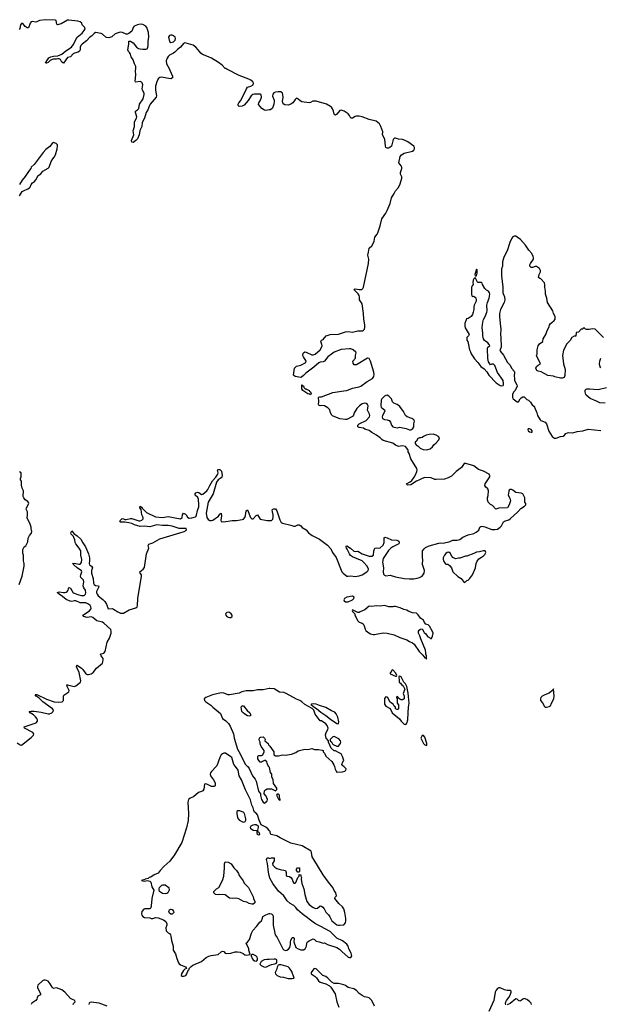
# Model space of a CAD drawing. Header units: inches. Extents: x 2528705 to 2676837, y 911742 to 1023252.
# Tile 91 of 143: x 2586424 to 2594742, y 976595 to 990701. Entities that reach past the tile are written whole.
import ezdxf

# ---------------------------------------------------------------- set-up
doc = ezdxf.new("R2010")
doc.units = ezdxf.units.IN
doc.header["$MEASUREMENT"] = 0
for name, color, linetype in [('C5987', 7, 'Continuous'), ('C5988', 7, 'Continuous'), ('C5989', 7, 'Continuous'), ('C5997', 7, 'Continuous'), ('C5998', 7, 'Continuous')]:
    doc.layers.add(name, color=color, linetype=linetype)

msp = doc.modelspace()

# ---------------------------------------------------------------- linework, layer by layer
at = {"layer": 'C5987', "color": 5, "elevation": 20}
for points in [[(2589237, 980000), (2589171, 979930), (2589158, 979910), (2589153, 979890), (2589160, 979870), (2589202, 979810), (2589223, 979770), (2589225, 979735), (2589218, 979722), (2589205, 979715), (2589170, 979717), (2589107, 979750), (2589090, 979755), (2589070, 979751), (2589062, 979678), (2589047, 979653), (2589030, 979642), (2588987, 979630), (2588912, 979568), (2588867, 979550), (2588842, 979530), (2588834, 979490), (2588842, 979330), (2588838, 979230), (2588816, 979124), (2588746, 978914), (2588643, 978737), (2588576, 978644), (2588491, 978570), (2588436, 978510), (2588410, 978473), (2588350, 978450), (2588301, 978419), (2588277, 978410), (2588263, 978397), (2588221, 978390), (2588216, 978384), (2588171, 978370), (2588190, 978362), (2588210, 978360), (2588250, 978371), (2588290, 978361), (2588303, 978343), (2588319, 978279), (2588346, 978230), (2588316, 978110), (2588313, 978047), (2588302, 977978), (2588290, 977962), (2588215, 977965), (2588201, 977959), (2588174, 977926), (2588171, 977890), (2588175, 977870), (2588190, 977851), (2588210, 977841), (2588290, 977836), (2588310, 977823), (2588330, 977824), (2588370, 977838), (2588410, 977834), (2588486, 977806), (2588520, 977780), (2588531, 977750), (2588531, 977730), (2588519, 977690), (2588524, 977650), (2588550, 977621), (2588572, 977610), (2588585, 977590), (2588591, 977571), (2588597, 977510), (2588622, 977430), (2588625, 977370), (2588656, 977316), (2588676, 977250), (2588701, 977190), (2588710, 977175), (2588730, 977160), (2588802, 977130), (2588814, 977110), (2588790, 977098), (2588770, 977079), (2588742, 977030), (2588739, 977010), (2588750, 977000), (2588770, 976997), (2588790, 977002), (2588804, 977010), (2588817, 977030), (2588836, 977084), (2588850, 977094), (2588854, 977106), (2588881, 977139), (2588903, 977157), (2589030, 977209), (2589096, 977264), (2589134, 977286), (2589165, 977295), (2589270, 977309), (2589310, 977347), (2589330, 977357), (2589350, 977350), (2589369, 977330), (2589390, 977321), (2589450, 977327), (2589510, 977345), (2589547, 977347), (2589581, 977341), (2589625, 977325), (2589650, 977305), (2589670, 977298), (2589726, 977310), (2589709, 977369), (2589709, 977390), (2589668, 977470), (2589690, 977485), (2589717, 977523), (2589747, 977613), (2589766, 977654), (2589819, 977710), (2589864, 977770), (2589887, 977793), (2589905, 977830), (2589909, 977851), (2589950, 977876), (2589997, 977897), (2590000, 977897)], [(2590000, 979085), (2589978, 979110), (2589950, 979132), (2589886, 979166), (2589855, 979235), (2589829, 979310), (2589810, 979333), (2589789, 979349), (2589777, 979370), (2589767, 979410), (2589750, 979450), (2589730, 979524), (2589661, 979670), (2589602, 979810), (2589570, 979870), (2589552, 979952), (2589516, 980000)], [(2589692, 980000), (2589713, 979973), (2589761, 979870), (2589799, 979819), (2589811, 979791), (2589846, 979650), (2589874, 979610), (2589874, 979586), (2589887, 979530), (2589910, 979491), (2589930, 979478), (2589969, 979510), (2589975, 979530), (2589956, 979576), (2589926, 979610), (2589930, 979654), (2589946, 979670), (2589970, 979682), (2590000, 979682)], [(2590000, 979993), (2589995, 980000)], [(2590000, 978442), (2589990, 978490), (2589974, 978614), (2589958, 978670), (2589970, 978692), (2589990, 978692), (2590000, 978688)], [(2590000, 977239), (2589963, 977237), (2589928, 977232), (2589882, 977210), (2589865, 977170), (2589883, 977150), (2589923, 977130), (2589950, 977129), (2590000, 977151)], [(2587188, 976590), (2587195, 976605), (2587219, 976630), (2587215, 976650), (2587170, 976667), (2587150, 976680), (2587069, 976770), (2587030, 976802), (2586950, 976830), (2586910, 976822), (2586890, 976840), (2586861, 976890), (2586830, 976926), (2586810, 976938), (2586790, 976943), (2586770, 976942), (2586750, 976933), (2586686, 976870), (2586678, 976850), (2586681, 976830), (2586723, 976750), (2586720, 976730), (2586685, 976710), (2586674, 976690), (2586669, 976670), (2586655, 976650), (2586599, 976610), (2586588, 976592)], [(2587677, 976570), (2587564, 976610), (2587450, 976625), (2587430, 976622), (2587418, 976610), (2587413, 976590)]]:
    msp.add_lwpolyline(points, dxfattribs=at)
for points in [[(2589630, 979201), (2589610, 979209), (2589579, 979230), (2589550, 979268), (2589538, 979330), (2589538, 979350), (2589547, 979373), (2589570, 979374), (2589571, 979371), (2589631, 979350), (2589641, 979330), (2589659, 979250), (2589661, 979230), (2589650, 979208)], [(2589850, 979018), (2589829, 979029), (2589824, 979050), (2589828, 979070), (2589822, 979082), (2589770, 979085), (2589734, 979110), (2589729, 979131), (2589742, 979150), (2589770, 979166), (2589790, 979171), (2589811, 979171), (2589842, 979150), (2589843, 979130), (2589831, 979090), (2589832, 979072), (2589850, 979062), (2589855, 979050), (2589858, 979030)], [(2589770, 978029), (2589750, 978029), (2589710, 978039), (2589677, 978057), (2589629, 978069), (2589565, 978105), (2589546, 978110), (2589510, 978114), (2589471, 978109), (2589430, 978114), (2589370, 978162), (2589290, 978169), (2589270, 978165), (2589230, 978169), (2589206, 978190), (2589206, 978210), (2589246, 978250), (2589278, 978270), (2589329, 978371), (2589349, 978431), (2589358, 978550), (2589358, 978610), (2589370, 978634), (2589410, 978632), (2589452, 978610), (2589492, 978550), (2589530, 978512), (2589558, 978470), (2589570, 978442), (2589625, 978365), (2589642, 978330), (2589702, 978270), (2589770, 978134), (2589772, 978110), (2589792, 978070), (2589794, 978050)], [(2588510, 978179), (2588470, 978181), (2588429, 978210), (2588422, 978230), (2588422, 978250), (2588428, 978268), (2588460, 978300), (2588475, 978305), (2588510, 978305), (2588562, 978270), (2588565, 978230), (2588558, 978210), (2588546, 978194), (2588530, 978184)], [(2588590, 977888), (2588570, 977902), (2588562, 977930), (2588570, 977950), (2588590, 977956), (2588610, 977953), (2588630, 977931), (2588631, 977909), (2588610, 977888)], [(2589770, 977309), (2589750, 977308), (2589741, 977299), (2589741, 977290), (2589753, 977250), (2589771, 977230), (2589790, 977219), (2589810, 977215), (2589822, 977218), (2589829, 977231), (2589833, 977250), (2589825, 977270), (2589809, 977290)]]:
    msp.add_lwpolyline(points, close=True, dxfattribs=at)
at = {"layer": 'C5988', "color": 5}
for points, elevation in [([(2588564, 990000), (2588577, 989977), (2588613, 989890), (2588613, 989867), (2588590, 989853), (2588450, 989879), (2588430, 989872), (2588410, 989856), (2588387, 989813), (2588369, 989750), (2588370, 989690), (2588384, 989610), (2588379, 989590), (2588294, 989490), (2588282, 989470), (2588262, 989410), (2588237, 989370), (2588211, 989290), (2588181, 989230), (2588174, 989170), (2588144, 989116), (2588138, 989050), (2588110, 988996), (2588090, 988970), (2588050, 988942), (2588030, 988947), (2588028, 988970), (2588059, 989050), (2588052, 989110), (2588071, 989169), (2588069, 989231), (2588074, 989250), (2588097, 989290), (2588102, 989310), (2588081, 989370), (2588085, 989390), (2588112, 989408), (2588131, 989429), (2588143, 989490), (2588192, 989568), (2588209, 989630), (2588206, 989650), (2588183, 989690), (2588179, 989710), (2588188, 989770), (2588178, 989798), (2588170, 989808), (2588150, 989815), (2588090, 989805), (2588082, 989810), (2588079, 989819), (2588090, 989910), (2588082, 989970), (2588086, 990000)], 20), ([(2590000, 989408), (2589950, 989402), (2589930, 989405), (2589893, 989430), (2589847, 989487), (2589849, 989510), (2589873, 989547), (2589888, 989590), (2589886, 989626), (2589870, 989635), (2589790, 989636), (2589762, 989630), (2589742, 989610), (2589697, 989543), (2589640, 989479), (2589610, 989464), (2589570, 989459), (2589555, 989470), (2589554, 989490), (2589564, 989510), (2589594, 989546), (2589672, 989710), (2589690, 989733), (2589735, 989750), (2589769, 989770), (2589775, 989790), (2589763, 989810), (2589735, 989835), (2589706, 989850), (2589570, 989900), (2589390, 989991), (2589376, 990000)], 20), ([(2586420, 988180), (2586462, 988238), (2586478, 988250), (2586543, 988277), (2586566, 988294), (2586576, 988304), (2586590, 988338), (2586610, 988365), (2586637, 988383), (2586655, 988405), (2586690, 988471), (2586725, 988495), (2586758, 988530), (2586830, 988572), (2586848, 988590), (2586875, 988670), (2586899, 988710), (2586919, 988730), (2586937, 988763), (2586962, 988850), (2586968, 988890), (2586966, 988910), (2586946, 988930), (2586910, 988942), (2586890, 988929), (2586855, 988885), (2586800, 988840), (2586760, 988800), (2586630, 988629), (2586591, 988590), (2586586, 988570), (2586552, 988528), (2586505, 988455), (2586458, 988402), (2586421, 988339)], 40), ([(2586390, 980343), (2586430, 980313), (2586450, 980310), (2586590, 980420), (2586620, 980450), (2586627, 980470), (2586611, 980490), (2586493, 980550), (2586487, 980570), (2586659, 980630), (2586679, 980650), (2586678, 980670), (2586670, 980690), (2586653, 980713), (2586622, 980742), (2586572, 980770), (2586561, 980790), (2586590, 980796), (2586630, 980796), (2586730, 980781), (2586830, 980756), (2586850, 980755), (2586883, 980770), (2586902, 980790), (2586908, 980810), (2586896, 980830), (2586754, 980930), (2586701, 980981), (2586660, 981010), (2586648, 981030), (2586650, 981033), (2586670, 981036), (2586806, 980966), (2586920, 980930), (2586977, 980923), (2587031, 980929), (2587051, 980950), (2587050, 981010), (2587057, 981023), (2587130, 981070), (2587133, 981090), (2587103, 981150), (2587101, 981170), (2587110, 981172), (2587142, 981162), (2587210, 981150), (2587230, 981158), (2587294, 981210), (2587300, 981230), (2587278, 981350), (2587238, 981430), (2587245, 981450), (2587250, 981453), (2587310, 981410), (2587330, 981390), (2587370, 981331), (2587390, 981321), (2587410, 981320), (2587446, 981330), (2587478, 981350), (2587526, 981410), (2587610, 981484), (2587617, 981503), (2587622, 981530), (2587619, 981550), (2587590, 981590), (2587584, 981610), (2587590, 981616), (2587630, 981625), (2587648, 981652), (2587678, 981782), (2587710, 981840), (2587733, 981910), (2587737, 981937), (2587730, 981966), (2587630, 982057), (2587609, 982070), (2587530, 982089), (2587470, 982138), (2587450, 982146), (2587390, 982139), (2587340, 982150), (2587330, 982170), (2587422, 982230), (2587445, 982255), (2587449, 982270), (2587445, 982290), (2587434, 982310), (2587410, 982330), (2587370, 982345), (2587290, 982345), (2587230, 982374), (2587210, 982378), (2587170, 982368), (2587149, 982369), (2587090, 982395), (2587039, 982439), (2586989, 982470), (2586966, 982490), (2586967, 982493), (2586978, 982502), (2586990, 982505), (2587050, 982496), (2587070, 982495), (2587090, 982501), (2587104, 982510), (2587119, 982530), (2587130, 982568), (2587150, 982555), (2587190, 982492), (2587270, 982461), (2587310, 982450), (2587341, 982450), (2587350, 982453), (2587368, 982470), (2587374, 982490), (2587369, 982530), (2587344, 982564), (2587335, 982590), (2587344, 982650), (2587336, 982670), (2587302, 982710), (2587297, 982730), (2587299, 982750), (2587315, 982790), (2587310, 982806), (2587247, 982847), (2587202, 982890), (2587198, 982898), (2587181, 982910), (2587210, 982915), (2587270, 982903), (2587290, 982903), (2587310, 982927), (2587316, 982970), (2587301, 983030), (2587300, 983090), (2587277, 983130), (2587227, 983190), (2587218, 983210), (2587214, 983250), (2587202, 983282), (2587195, 983295), (2587161, 983330), (2587157, 983350), (2587170, 983377), (2587202, 983342), (2587250, 983306), (2587300, 983260), (2587327, 983207), (2587366, 983150), (2587411, 983051), (2587423, 982990), (2587425, 982950), (2587421, 982910), (2587426, 982890), (2587453, 982870), (2587465, 982850), (2587453, 982810), (2587451, 982770), (2587477, 982697), (2587484, 982630), (2587491, 982610), (2587510, 982594), (2587551, 982591), (2587556, 982576), (2587526, 982510), (2587525, 982490), (2587532, 982470), (2587550, 982446), (2587615, 982395), (2587644, 982364), (2587666, 982330), (2587690, 982263), (2587750, 982266), (2587770, 982258), (2587830, 982218), (2587870, 982201), (2587890, 982197), (2587910, 982201), (2587993, 982247), (2588086, 982274), (2588106, 982290), (2588111, 982310), (2588117, 982410), (2588171, 982730), (2588167, 982750), (2588152, 982770), (2588146, 982790), (2588167, 982810), (2588193, 982827), (2588210, 982853), (2588239, 983050), (2588276, 983130), (2588266, 983170), (2588273, 983187), (2588333, 983207), (2588430, 983265), (2588719, 983350), (2588779, 983370), (2588816, 983390), (2588811, 983410), (2588794, 983414), (2588710, 983414), (2588610, 983445), (2588550, 983455), (2588470, 983453), (2588390, 983464), (2588290, 983438), (2588210, 983445), (2588150, 983441), (2588070, 983463), (2588030, 983483), (2587990, 983494), (2587930, 983503), (2587865, 983505), (2587858, 983510), (2587864, 983516), (2587867, 983530), (2587890, 983553), (2587910, 983552), (2587930, 983542), (2587950, 983540), (2588010, 983555), (2588030, 983555), (2588130, 983523), (2588150, 983521), (2588176, 983530), (2588192, 983550), (2588191, 983570), (2588174, 983610), (2588163, 983683), (2588145, 983710), (2588150, 983733), (2588170, 983719), (2588181, 983701), (2588241, 983641), (2588370, 983581), (2588470, 983570), (2588550, 983583), (2588730, 983552), (2588750, 983570), (2588755, 983610), (2588770, 983632), (2588798, 983618), (2588810, 983606), (2588830, 983575), (2588850, 983562), (2588890, 983564), (2588941, 983579), (2588952, 983588), (2588958, 983602), (2588970, 983670), (2588990, 983722), (2588993, 983750), (2588988, 983830), (2588976, 983856), (2588940, 983890), (2588940, 983910), (2588950, 983922), (2588970, 983933), (2588990, 983928), (2589030, 983901), (2589050, 983902), (2589105, 983950), (2589120, 983970), (2589147, 984030), (2589185, 984095), (2589234, 984146), (2589264, 984190), (2589269, 984210), (2589260, 984250), (2589270, 984258), (2589290, 984255), (2589314, 984234), (2589325, 984170), (2589319, 984150), (2589310, 984138), (2589270, 984109), (2589245, 984075), (2589194, 983910), (2589124, 983790), (2589094, 983630), (2589104, 983570), (2589122, 983542), (2589150, 983528), (2589170, 983526), (2589190, 983532), (2589272, 983588), (2589290, 983615), (2589310, 983630), (2589315, 983595), (2589305, 983530), (2589312, 983510), (2589348, 983508), (2589470, 983528), (2589530, 983527), (2589610, 983539), (2589630, 983547), (2589648, 983570), (2589660, 983600), (2589670, 983665), (2589690, 983677), (2589729, 983570), (2589750, 983549), (2589770, 983551), (2589810, 983597), (2589830, 983608), (2589870, 983545), (2589970, 983528), (2590000, 983527)], 20), ([(2586419, 982610), (2586461, 982730), (2586489, 982870), (2586489, 982910), (2586479, 982950), (2586479, 983030), (2586468, 983052), (2586469, 983111), (2586488, 983150), (2586510, 983162), (2586528, 983190), (2586540, 983220), (2586546, 983274), (2586566, 983314), (2586593, 983347), (2586599, 983370), (2586589, 983410), (2586589, 983430), (2586569, 983490), (2586528, 983570), (2586535, 983590), (2586535, 983650), (2586519, 983690), (2586521, 983710), (2586553, 983770), (2586550, 983786), (2586539, 983799), (2586502, 983822), (2586482, 983850), (2586475, 983870), (2586478, 983950), (2586458, 983990), (2586448, 984032), (2586448, 984090), (2586438, 984110), (2586438, 984130), (2586446, 984150), (2586446, 984210), (2586423, 984223)], 40), ([(2590000, 981118), (2589910, 981101), (2589830, 981102), (2589770, 981085), (2589670, 981087), (2589608, 981072), (2589570, 981053), (2589430, 981027), (2589410, 981030), (2589351, 981051), (2589310, 981056), (2589188, 981028), (2589092, 980990), (2589069, 980970), (2589074, 980950), (2589092, 980930), (2589161, 980881), (2589190, 980850), (2589300, 980760), (2589328, 980690), (2589378, 980658), (2589416, 980616), (2589440, 980580), (2589488, 980470), (2589497, 980410), (2589543, 980250), (2589584, 980184), (2589655, 980035), (2589690, 980003), (2589692, 980000)], 20), ([(2589995, 980000), (2589980, 980020), (2589968, 980048), (2589966, 980070), (2589950, 980086), (2589930, 980086), (2589904, 980076), (2589890, 980066), (2589870, 980066), (2589850, 980086), (2589835, 980110), (2589836, 980144), (2589843, 980157), (2589850, 980162), (2589890, 980162), (2589906, 980170), (2589929, 980210), (2589928, 980230), (2589882, 980290), (2589868, 980328), (2589868, 980350), (2589858, 980370), (2589855, 980390), (2589858, 980410), (2589863, 980417), (2589876, 980424), (2589910, 980425), (2589932, 980410), (2589942, 980390), (2589934, 980370), (2589982, 980330), (2589991, 980311), (2590000, 980302)], 20), ([(2589516, 980000), (2589494, 980030), (2589462, 980130), (2589450, 980142), (2589371, 980191), (2589351, 980191), (2589330, 980186), (2589310, 980170), (2589290, 980130), (2589248, 980012), (2589237, 980000)], 20)]:
    msp.add_lwpolyline(points, dxfattribs=dict(at, elevation=elevation))
at = {"layer": 'C5988', "color": 5, "elevation": 20}
for points in [[(2589410, 982214), (2589390, 982209), (2589375, 982190), (2589377, 982170), (2589390, 982153), (2589410, 982140), (2589430, 982136), (2589450, 982138), (2589466, 982150), (2589467, 982170), (2589456, 982190), (2589430, 982207)], [(2589710, 980722), (2589690, 980729), (2589649, 980750), (2589624, 980770), (2589609, 980790), (2589602, 980822), (2589599, 980850), (2589609, 980871), (2589631, 980870), (2589685, 980805), (2589722, 980770), (2589731, 980750), (2589730, 980726)]]:
    msp.add_lwpolyline(points, close=True, dxfattribs=at)
at = {"layer": 'C5989', "color": 5, "elevation": 20}
for points in [[(2588086, 990000), (2588089, 990030), (2588069, 990070), (2588050, 990128), (2588022, 990170), (2588010, 990206), (2587998, 990230), (2587984, 990244), (2587975, 990270), (2587989, 990350), (2587988, 990390), (2587990, 990394), (2588010, 990394), (2588050, 990371), (2588098, 990310), (2588128, 990288), (2588150, 990282), (2588190, 990279), (2588230, 990279), (2588250, 990286), (2588262, 990310), (2588266, 990330), (2588264, 990390), (2588276, 990456), (2588270, 990519), (2588246, 990590), (2588230, 990610), (2588190, 990633), (2588150, 990638), (2588111, 990630), (2588063, 990610), (2588049, 990590), (2588041, 990559), (2588030, 990537), (2587990, 990504), (2587970, 990493), (2587950, 990494), (2587899, 990519), (2587870, 990523), (2587850, 990519), (2587790, 990501), (2587744, 990456), (2587699, 990441), (2587670, 990444), (2587659, 990450), (2587610, 990494), (2587590, 990505), (2587510, 990518), (2587490, 990506), (2587453, 990467), (2587427, 990450), (2587381, 990399), (2587318, 990350), (2587299, 990330), (2587292, 990310), (2587289, 990270), (2587281, 990250), (2587262, 990238), (2587210, 990224), (2587190, 990213), (2587150, 990168), (2587110, 990159), (2587050, 990081), (2587030, 990094), (2587010, 990130), (2586990, 990139), (2586970, 990141), (2586950, 990135), (2586910, 990136), (2586888, 990132), (2586862, 990118), (2586830, 990089), (2586810, 990080), (2586801, 990081), (2586795, 990090), (2586803, 990097), (2586830, 990142), (2586844, 990156), (2586872, 990170), (2586910, 990179), (2586970, 990184), (2587030, 990208), (2587086, 990254), (2587168, 990310), (2587190, 990340), (2587248, 990452), (2587317, 990510), (2587350, 990549), (2587361, 990570), (2587359, 990590), (2587318, 990630), (2587313, 990653), (2587289, 990670), (2587258, 990678), (2587130, 990695), (2587110, 990693), (2587018, 990642), (2586968, 990628), (2586955, 990635), (2586948, 990688), (2586936, 990696), (2586799, 990701), (2586710, 990692), (2586670, 990669), (2586650, 990667), (2586610, 990675), (2586590, 990671), (2586576, 990650), (2586550, 990586), (2586530, 990585), (2586504, 990604), (2586470, 990649), (2586450, 990649), (2586436, 990630), (2586425, 990575), (2586418, 990562)], [(2589376, 990000), (2589370, 990004), (2589325, 990050), (2589274, 990090), (2589170, 990152), (2589130, 990171), (2589041, 990201), (2589020, 990220), (2588983, 990270), (2588950, 990306), (2588910, 990336), (2588810, 990367), (2588790, 990369), (2588770, 990359), (2588729, 990310), (2588685, 990275), (2588646, 990234), (2588630, 990222), (2588570, 990194), (2588550, 990174), (2588535, 990150), (2588522, 990110), (2588528, 990068), (2588564, 990000)]]:
    msp.add_lwpolyline(points, dxfattribs=at)
msp.add_lwpolyline([(2588590, 990480), (2588570, 990475), (2588558, 990450), (2588570, 990390), (2588590, 990377), (2588630, 990385), (2588653, 990410), (2588658, 990430), (2588651, 990450), (2588630, 990470), (2588610, 990478)], close=True, dxfattribs=at)
at = {"layer": 'C5997', "color": 5, "elevation": 20}
for points in [[(2590000, 979682), (2590030, 979682), (2590090, 979654), (2590107, 979673), (2590108, 979690), (2590060, 979760), (2590055, 979815), (2590038, 979850), (2590035, 979890), (2590018, 979918), (2590002, 979990), (2590000, 979993)], [(2590932, 980000), (2590942, 979962), (2590956, 979936), (2590970, 979922), (2591050, 979928), (2591083, 979937), (2591097, 979950), (2591100, 979970), (2591067, 980000)], [(2590000, 978688), (2590010, 978685), (2590033, 978693), (2590070, 978694), (2590071, 978651), (2590047, 978613), (2590051, 978590), (2590081, 978561), (2590110, 978541), (2590154, 978526), (2590230, 978512), (2590244, 978484), (2590242, 978442), (2590254, 978430), (2590290, 978425), (2590311, 978410), (2590326, 978386), (2590335, 978355), (2590350, 978332), (2590370, 978332), (2590378, 978342), (2590409, 978410), (2590428, 978430), (2590430, 978454), (2590452, 978450), (2590453, 978433), (2590462, 978410), (2590458, 978390), (2590466, 978326), (2590497, 978250), (2590507, 978170), (2590539, 978070), (2590570, 978027), (2590630, 977981), (2590666, 977966), (2590690, 977971), (2590730, 978005), (2590750, 978001), (2590768, 977988), (2590785, 977965), (2590810, 977916), (2590850, 977876), (2590868, 977848), (2590896, 977790), (2590970, 977735), (2590990, 977727), (2591011, 977731), (2591068, 977732), (2591090, 977762), (2591095, 977790), (2591095, 977825), (2591084, 977910), (2591070, 977962), (2591049, 977990), (2590998, 978038), (2590939, 978110), (2590942, 978130), (2590962, 978150), (2590952, 978190), (2590928, 978228), (2590909, 978270), (2590850, 978343), (2590774, 978450), (2590636, 978670), (2590616, 978710), (2590607, 978770), (2590598, 978790), (2590470, 978867), (2590310, 978905), (2590158, 978978), (2590110, 979007), (2590026, 979026), (2590018, 979038), (2590012, 979072), (2590000, 979085)], [(2590000, 977897), (2590010, 977898), (2590030, 977891), (2590051, 977870), (2590056, 977850), (2590055, 977730), (2590083, 977590), (2590111, 977550), (2590183, 977410), (2590195, 977390), (2590210, 977377), (2590230, 977368), (2590250, 977371), (2590275, 977385), (2590293, 977407), (2590304, 977450), (2590304, 977490), (2590309, 977511), (2590330, 977554), (2590350, 977554), (2590357, 977537), (2590351, 977490), (2590382, 977410), (2590412, 977390), (2590450, 977375), (2590490, 977377), (2590512, 977388), (2590533, 977430), (2590537, 977470), (2590549, 977490), (2590570, 977506), (2590630, 977532), (2590650, 977522), (2590670, 977498), (2590714, 977490), (2590770, 977472), (2590790, 977474), (2590832, 977450), (2590970, 977411), (2591007, 977387), (2591041, 977350), (2591130, 977271), (2591150, 977264), (2591170, 977266), (2591181, 977290), (2591174, 977330), (2591141, 977390), (2591130, 977430), (2591110, 977457), (2591050, 977504), (2590970, 977543), (2590870, 977640), (2590790, 977681), (2590750, 977707), (2590692, 977732), (2590650, 977756), (2590470, 977889), (2590403, 977950), (2590381, 977981), (2590354, 978010), (2590301, 978041), (2590257, 978077), (2590210, 978150), (2590130, 978217), (2590050, 978324), (2590010, 978402), (2590004, 978424), (2590000, 978442)], [(2590000, 977151), (2590030, 977164), (2590099, 977181), (2590108, 977192), (2590108, 977230), (2590090, 977242), (2590070, 977244), (2590000, 977239)], [(2591507, 976567), (2591469, 976650), (2591430, 976687), (2591410, 976695), (2591363, 976703), (2591330, 976719), (2591290, 976750), (2591250, 976793), (2591210, 976817), (2591130, 976837), (2591090, 976865), (2591070, 976874), (2590990, 976892), (2590930, 976895), (2590895, 976910), (2590839, 976970), (2590810, 976993), (2590769, 977010), (2590670, 977102), (2590650, 977109), (2590637, 977103), (2590598, 977050), (2590598, 977030), (2590655, 976995), (2590676, 976976), (2590707, 976930), (2590727, 976910), (2590808, 976888), (2590861, 976861), (2590881, 976841), (2590943, 976743), (2590969, 976631), (2590994, 976554)], [(2593390, 976589), (2593386, 976606), (2593389, 976630), (2593397, 976650), (2593430, 976692), (2593450, 976727), (2593465, 976770), (2593463, 976783), (2593450, 976795), (2593410, 976794), (2593370, 976802), (2593310, 976829), (2593290, 976831), (2593270, 976821), (2593250, 976797), (2593238, 976770), (2593215, 976650), (2593146, 976490)], [(2593757, 976590), (2593750, 976610), (2593730, 976634), (2593690, 976665), (2593650, 976677), (2593630, 976667), (2593610, 976648), (2593590, 976639), (2593570, 976650), (2593550, 976671), (2593530, 976674), (2593450, 976608), (2593410, 976587)]]:
    msp.add_lwpolyline(points, dxfattribs=at)
for points in [[(2590130, 979608), (2590113, 979607), (2590102, 979590), (2590130, 979534), (2590150, 979514), (2590158, 979530), (2590148, 979568), (2590148, 979590)], [(2590430, 978486), (2590410, 978489), (2590389, 978510), (2590388, 978530), (2590406, 978550), (2590431, 978550), (2590435, 978505)], [(2590170, 977161), (2590140, 977160), (2590125, 977155), (2590113, 977127), (2590105, 977090), (2590084, 977050), (2590089, 977030), (2590113, 977010), (2590154, 976990), (2590203, 976983), (2590270, 976967), (2590330, 976965), (2590350, 976969), (2590355, 976970), (2590323, 977063), (2590290, 977114), (2590272, 977132)]]:
    msp.add_lwpolyline(points, close=True, dxfattribs=at)
at = {"layer": 'C5998', "color": 5, "elevation": 20}
for points in [[(2590000, 983527), (2590030, 983526), (2590050, 983544), (2590056, 983570), (2590056, 983610), (2590045, 983650), (2590043, 983677), (2590049, 983691), (2590064, 983696), (2590090, 983692), (2590106, 983666), (2590150, 983538), (2590170, 983498), (2590190, 983487), (2590310, 983461), (2590350, 983444), (2590370, 983444), (2590410, 983463), (2590430, 983466), (2590450, 983452), (2590470, 983424), (2590530, 983391), (2590563, 983350), (2590614, 983310), (2590717, 983257), (2590833, 983173), (2590880, 983120), (2590906, 983070), (2590957, 982997), (2591038, 982790), (2591057, 982770), (2591110, 982729), (2591130, 982727), (2591170, 982736), (2591230, 982724), (2591290, 982734), (2591331, 982750), (2591398, 982790), (2591418, 982810), (2591420, 982830), (2591403, 982870), (2591351, 982930), (2591330, 982947), (2591250, 982984), (2591190, 983004), (2591165, 983025), (2591148, 983050), (2591117, 983117), (2591107, 983130), (2591100, 983150), (2591101, 983159), (2591110, 983164), (2591165, 983130), (2591210, 983085), (2591230, 983081), (2591270, 983086), (2591332, 983050), (2591430, 983017), (2591470, 983014), (2591492, 983030), (2591497, 983090), (2591512, 983128), (2591530, 983136), (2591570, 983128), (2591587, 983133), (2591630, 983175), (2591648, 983210), (2591647, 983273), (2591654, 983286), (2591690, 983278), (2591750, 983249), (2591827, 983247), (2591841, 983241), (2591856, 983230), (2591862, 983210), (2591854, 983190), (2591770, 983150), (2591742, 983130), (2591710, 983096), (2591630, 982984), (2591621, 982930), (2591637, 982850), (2591631, 982790), (2591638, 982758), (2591650, 982742), (2591670, 982736), (2591730, 982741), (2591810, 982718), (2591930, 982695), (2592011, 982689), (2592070, 982693), (2592119, 982701), (2592154, 982710), (2592191, 982729), (2592221, 982770), (2592222, 982810), (2592195, 982895), (2592199, 982970), (2592194, 982990), (2592195, 983090), (2592218, 983122), (2592240, 983140), (2592290, 983163), (2592430, 983204), (2592450, 983207), (2592490, 983204), (2592530, 983211), (2592579, 983221), (2592630, 983243), (2592690, 983247), (2592730, 983256), (2592775, 983290), (2592850, 983323), (2592930, 983342), (2592962, 983358), (2593002, 983390), (2593015, 983430), (2593030, 983441), (2593050, 983444), (2593090, 983437), (2593190, 983399), (2593230, 983398), (2593270, 983404), (2593310, 983430), (2593326, 983450), (2593354, 983506), (2593370, 983517), (2593430, 983536), (2593450, 983550), (2593563, 983650), (2593602, 983698), (2593656, 983730), (2593673, 983750), (2593673, 983770), (2593662, 983790), (2593659, 983810), (2593663, 983850), (2593630, 983909), (2593610, 983919), (2593530, 983929), (2593490, 983959), (2593470, 983969), (2593451, 983969), (2593438, 983962), (2593431, 983949), (2593424, 983890), (2593446, 983846), (2593458, 983810), (2593438, 983750), (2593411, 983710), (2593290, 983702), (2593246, 983690), (2593200, 983740), (2593170, 983758), (2593138, 983790), (2593125, 983825), (2593124, 983850), (2593134, 983886), (2593139, 983950), (2593130, 983978), (2593103, 984003), (2593089, 984030), (2593095, 984050), (2593159, 984150), (2593161, 984170), (2593157, 984177), (2593149, 984190), (2593070, 984231), (2592997, 984257), (2592930, 984311), (2592815, 984345), (2592790, 984341), (2592752, 984288), (2592676, 984230), (2592610, 984164), (2592563, 984137), (2592510, 984121), (2592390, 984112), (2592370, 984114), (2592318, 984138), (2592230, 984142), (2592191, 984130), (2592153, 984107), (2592108, 984092), (2592030, 984039), (2591974, 984034), (2591966, 984050), (2592020, 984080), (2592040, 984100), (2592075, 984145), (2592100, 984190), (2592116, 984230), (2592120, 984250), (2592112, 984270), (2592029, 984410), (2592005, 984485), (2591989, 984509), (2591989, 984529), (2591983, 984543), (2591950, 984588), (2591910, 984597), (2591849, 984589), (2591810, 984606), (2591770, 984635), (2591630, 984674), (2591610, 984685), (2591589, 984710), (2591534, 984750), (2591470, 984787), (2591430, 984816), (2591370, 984837), (2591350, 984849), (2591290, 984858), (2591268, 984870), (2591268, 984890), (2591289, 984911), (2591390, 984959), (2591437, 985010), (2591442, 985030), (2591437, 985050), (2591409, 985109), (2591415, 985170), (2591405, 985190), (2591390, 985203), (2591370, 985209), (2591330, 985198), (2591291, 985170), (2591255, 985130), (2591218, 985070), (2591205, 985035), (2591190, 985018), (2591110, 984974), (2591090, 984973), (2591010, 984985), (2590907, 985027), (2590897, 985037), (2590879, 985070), (2590866, 985110), (2590841, 985141), (2590790, 985167), (2590750, 985173), (2590729, 985169), (2590710, 985178), (2590705, 985190), (2590709, 985230), (2590706, 985290), (2590710, 985294), (2590722, 985298), (2590750, 985296), (2590910, 985359), (2591070, 985382), (2591110, 985391), (2591190, 985421), (2591290, 985441), (2591312, 985450), (2591404, 985516), (2591479, 985561), (2591498, 985590), (2591502, 985618), (2591499, 985650), (2591450, 985807), (2591430, 985849), (2591407, 985853), (2591250, 985755), (2591218, 985758), (2591200, 985780), (2591198, 985810), (2591235, 985850), (2591235, 985890), (2591244, 985930), (2591239, 985939), (2591203, 985970), (2591170, 985985), (2591150, 985988), (2591030, 985976), (2590930, 985936), (2590890, 985910), (2590838, 985870), (2590789, 985811), (2590770, 985801), (2590730, 985793), (2590710, 985784), (2590639, 985721), (2590522, 985638), (2590490, 985602), (2590460, 985580), (2590450, 985575), (2590370, 985589), (2590349, 985610), (2590359, 985710), (2590364, 985716), (2590390, 985736), (2590450, 985750), (2590522, 985790), (2590529, 985810), (2590489, 985869), (2590481, 985890), (2590481, 985910), (2590489, 985930), (2590510, 985941), (2590530, 985937), (2590610, 985898), (2590630, 985898), (2590657, 985910), (2590730, 985971), (2590750, 986005), (2590757, 986030), (2590755, 986050), (2590739, 986090), (2590749, 986110), (2590770, 986121), (2590817, 986170), (2590870, 986190), (2590990, 986196), (2591090, 986231), (2591130, 986232), (2591190, 986225), (2591270, 986242), (2591334, 986246), (2591350, 986251), (2591365, 986270), (2591370, 986290), (2591369, 986330), (2591356, 986410), (2591352, 986490), (2591330, 986630), (2591293, 986690), (2591292, 986730), (2591287, 986750), (2591272, 986772), (2591217, 986830), (2591221, 986839), (2591230, 986844), (2591290, 986834), (2591324, 986836), (2591342, 986850), (2591352, 986868), (2591423, 987210), (2591426, 987270), (2591410, 987330), (2591423, 987370), (2591432, 987428), (2591470, 987463), (2591490, 987494), (2591503, 987530), (2591512, 987588), (2591545, 987630), (2591554, 987650), (2591590, 987750), (2591614, 987850), (2591670, 987930), (2591690, 987969), (2591733, 988070), (2591753, 988150), (2591791, 988210), (2591810, 988250), (2591850, 988299), (2591874, 988350), (2591900, 988430), (2591900, 988450), (2591881, 988490), (2591880, 988510), (2591900, 988570), (2591898, 988590), (2591890, 988610), (2591869, 988630), (2591857, 988650), (2591877, 988743), (2591894, 988766), (2591931, 988789), (2592050, 988817), (2592070, 988831), (2592080, 988850), (2592081, 988870), (2592070, 988890), (2591987, 988950), (2591948, 988970), (2591910, 988983), (2591850, 988990), (2591810, 989006), (2591794, 989006), (2591773, 988987), (2591758, 988910), (2591749, 988891), (2591726, 988870), (2591710, 988862), (2591690, 988861), (2591672, 988872), (2591664, 988890), (2591653, 988990), (2591622, 989050), (2591626, 989094), (2591600, 989170), (2591578, 989210), (2591530, 989248), (2591430, 989271), (2591330, 989312), (2591290, 989320), (2591250, 989321), (2591230, 989316), (2591190, 989290), (2591170, 989290), (2591149, 989329), (2591131, 989351), (2591071, 989390), (2591030, 989404), (2591010, 989401), (2590970, 989347), (2590950, 989336), (2590939, 989339), (2590928, 989348), (2590920, 989390), (2590906, 989426), (2590890, 989450), (2590879, 989459), (2590818, 989490), (2590670, 989536), (2590625, 989535), (2590590, 989514), (2590570, 989509), (2590467, 989527), (2590441, 989541), (2590410, 989569), (2590390, 989575), (2590370, 989559), (2590335, 989510), (2590310, 989490), (2590270, 989478), (2590224, 989484), (2590209, 989490), (2590193, 989510), (2590189, 989530), (2590199, 989590), (2590194, 989630), (2590187, 989650), (2590166, 989666), (2590128, 989668), (2590090, 989663), (2590067, 989653), (2590050, 989636), (2590046, 989606), (2590068, 989550), (2590071, 989531), (2590065, 989490), (2590046, 989434), (2590018, 989410), (2590000, 989408)], [(2594790, 986150), (2594670, 986268), (2594630, 986273), (2594584, 986264), (2594544, 986264), (2594528, 986268), (2594510, 986286), (2594498, 986282), (2594494, 986270), (2594470, 986266), (2594430, 986226), (2594398, 986222), (2594390, 986166), (2594370, 986166), (2594334, 986150), (2594310, 986106), (2594262, 986058), (2594215, 985965), (2594199, 985890), (2594217, 985770), (2594237, 985690), (2594235, 985605), (2594224, 985576), (2594195, 985565), (2594170, 985565), (2594090, 985583), (2594070, 985593), (2593990, 985605), (2593896, 985656), (2593850, 985664), (2593835, 985675), (2593827, 985687), (2593821, 985710), (2593826, 985734), (2593850, 985752), (2593886, 985770), (2593829, 985890), (2593838, 985910), (2593838, 985970), (2593854, 986030), (2593870, 986058), (2593918, 986090), (2593924, 986130), (2593961, 986190), (2593983, 986250), (2594003, 986290), (2594013, 986327), (2594030, 986351), (2594050, 986361), (2594082, 986390), (2594094, 986410), (2594095, 986450), (2594074, 986494), (2594062, 986530), (2593984, 986650), (2593974, 986710), (2593957, 986770), (2593957, 986810), (2593946, 986870), (2593949, 986909), (2593942, 986930), (2593890, 986988), (2593875, 986995), (2593858, 987010), (2593865, 987050), (2593887, 987090), (2593885, 987110), (2593870, 987136), (2593830, 987164), (2593810, 987166), (2593770, 987149), (2593750, 987149), (2593735, 987170), (2593735, 987190), (2593742, 987210), (2593783, 987270), (2593786, 987290), (2593782, 987310), (2593759, 987350), (2593718, 987398), (2593670, 987470), (2593597, 987550), (2593550, 987588), (2593530, 987598), (2593510, 987601), (2593488, 987592), (2593473, 987570), (2593444, 987510), (2593410, 987390), (2593359, 987301), (2593341, 987230), (2593339, 987170), (2593328, 987130), (2593326, 987030), (2593348, 986870), (2593344, 986790), (2593371, 986730), (2593376, 986690), (2593363, 986650), (2593313, 986550), (2593299, 986490), (2593298, 986450), (2593306, 986350), (2593319, 986270), (2593312, 986190), (2593318, 986150), (2593324, 986010), (2593314, 985986), (2593302, 985970), (2593311, 985950), (2593355, 985895), (2593412, 985792), (2593451, 985750), (2593471, 985711), (2593506, 985666), (2593512, 985650), (2593507, 985590), (2593511, 985570), (2593511, 985530), (2593545, 985470), (2593551, 985450), (2593522, 985390), (2593497, 985363), (2593485, 985330), (2593485, 985290), (2593496, 985270), (2593550, 985226), (2593570, 985226), (2593595, 985270), (2593610, 985285), (2593630, 985298), (2593650, 985298), (2593690, 985262), (2593712, 985250), (2593744, 985224), (2593766, 985186), (2593790, 985165), (2593799, 985150), (2593831, 985069), (2593842, 985030), (2593881, 984970), (2593890, 984961), (2593950, 984935), (2593970, 984911), (2594005, 984805), (2594054, 984730), (2594070, 984714), (2594086, 984706), (2594110, 984706), (2594170, 984730), (2594210, 984737), (2594230, 984750), (2594250, 984772), (2594270, 984784), (2594290, 984788), (2594350, 984782), (2594410, 984800), (2594490, 984813), (2594570, 984837), (2594750, 984817)], [(2594752, 985712), (2594739, 985730), (2594732, 985770), (2594735, 985810), (2594749, 985850)], [(2594810, 985207), (2594734, 985214), (2594690, 985238), (2594596, 985276), (2594541, 985321), (2594533, 985333), (2594524, 985370), (2594525, 985395), (2594538, 985410), (2594550, 985415), (2594586, 985414), (2594710, 985401), (2594830, 985432)], [(2591067, 980000), (2591056, 980010), (2591041, 980030), (2591053, 980067), (2591068, 980090), (2591050, 980146), (2591030, 980186), (2590990, 980202), (2590950, 980228), (2590928, 980228), (2590887, 980267), (2590848, 980350), (2590848, 980370), (2590815, 980410), (2590805, 980455), (2590814, 980490), (2590839, 980530), (2590842, 980550), (2590829, 980590), (2590810, 980615), (2590750, 980655), (2590730, 980658), (2590659, 980750), (2590638, 980810), (2590615, 980835), (2590510, 980889), (2590468, 980930), (2590438, 980950), (2590390, 980969), (2590242, 981050), (2590210, 981060), (2590148, 981068), (2590070, 981117), (2590010, 981120), (2590000, 981118)], [(2590000, 980302), (2590010, 980292), (2590065, 980210), (2590063, 980170), (2590090, 980157), (2590130, 980157), (2590190, 980167), (2590234, 980166), (2590320, 980180), (2590379, 980201), (2590414, 980226), (2590510, 980251), (2590550, 980247), (2590610, 980258), (2590647, 980247), (2590707, 980247), (2590758, 980238), (2590774, 980230), (2590774, 980210), (2590793, 980193), (2590812, 980150), (2590895, 980075), (2590925, 980025), (2590932, 980000)]]:
    msp.add_lwpolyline(points, dxfattribs=at)
for points in [[(2592970, 987126), (2592947, 987050), (2592950, 987034), (2592970, 987034), (2592979, 987070), (2592978, 987118)], [(2592950, 987006), (2592930, 986988), (2592923, 986970), (2592918, 986938), (2592922, 986910), (2592905, 986890), (2592898, 986870), (2592898, 986770), (2592904, 986744), (2592910, 986734), (2592930, 986742), (2592957, 986717), (2592966, 986690), (2592964, 986670), (2592936, 986610), (2592931, 986589), (2592931, 986550), (2592923, 986510), (2592910, 986478), (2592890, 986448), (2592850, 986422), (2592826, 986414), (2592803, 986350), (2592801, 986310), (2592807, 986287), (2592862, 986190), (2592854, 986170), (2592832, 986150), (2592832, 986110), (2592846, 986090), (2592870, 985970), (2592881, 985941), (2592894, 985914), (2592942, 985842), (2592990, 985791), (2593001, 985770), (2593030, 985735), (2593078, 985698), (2593117, 985657), (2593147, 985610), (2593250, 985499), (2593310, 985461), (2593330, 985456), (2593350, 985462), (2593355, 985470), (2593357, 985490), (2593349, 985530), (2593269, 985649), (2593230, 985746), (2593210, 985766), (2593190, 985766), (2593170, 985758), (2593158, 985770), (2593142, 985802), (2593129, 985849), (2593127, 985993), (2593130, 986012), (2593158, 986030), (2593149, 986050), (2593129, 986070), (2593083, 986103), (2593070, 986129), (2593060, 986170), (2593060, 986210), (2593050, 986290), (2593061, 986370), (2593070, 986405), (2593093, 986447), (2593117, 986510), (2593121, 986530), (2593118, 986610), (2593127, 986650), (2593150, 986712), (2593158, 986770), (2593154, 986790), (2593139, 986810), (2593110, 986826), (2593088, 986848), (2593053, 986910), (2593049, 986929), (2593038, 986938), (2592990, 986935), (2592981, 986941)], [(2590590, 985326), (2590576, 985336), (2590550, 985342), (2590482, 985390), (2590467, 985413), (2590466, 985470), (2590470, 985472), (2590478, 985458), (2590490, 985454), (2590494, 985430), (2590512, 985412), (2590530, 985411), (2590541, 985401), (2590570, 985391), (2590578, 985378), (2590591, 985370), (2590602, 985350)], [(2591690, 985320), (2591670, 985318), (2591650, 985307), (2591613, 985270), (2591602, 985250), (2591600, 985170), (2591604, 985150), (2591610, 985139), (2591651, 985111), (2591655, 985095), (2591620, 985030), (2591616, 985010), (2591623, 984990), (2591650, 984975), (2591691, 984971), (2591719, 984959), (2591736, 984936), (2591751, 984890), (2591770, 984867), (2591830, 984854), (2591870, 984862), (2591890, 984861), (2591963, 984843), (2592010, 984825), (2592030, 984825), (2592057, 984843), (2592073, 984867), (2592073, 984910), (2592078, 984950), (2592069, 984970), (2592041, 984990), (2591974, 985014), (2591953, 985030), (2591925, 985090), (2591870, 985161), (2591833, 985190), (2591786, 985206), (2591775, 985215), (2591766, 985226), (2591751, 985270), (2591713, 985310)], [(2592350, 984763), (2592290, 984759), (2592246, 984750), (2592208, 984732), (2592190, 984717), (2592170, 984709), (2592150, 984709), (2592125, 984695), (2592112, 984670), (2592092, 984650), (2592092, 984630), (2592102, 984610), (2592134, 984590), (2592162, 984562), (2592204, 984544), (2592250, 984541), (2592270, 984545), (2592305, 984555), (2592340, 984580), (2592358, 984610), (2592390, 984638), (2592430, 984683), (2592438, 984710), (2592426, 984730), (2592390, 984751)], [(2593710, 984842), (2593704, 984830), (2593711, 984810), (2593730, 984796), (2593750, 984791), (2593766, 984794), (2593764, 984810), (2593750, 984829), (2593730, 984841)], [(2593070, 983094), (2593010, 983077), (2592970, 983073), (2592930, 983053), (2592830, 983015), (2592810, 983015), (2592730, 982989), (2592710, 982989), (2592670, 982978), (2592630, 982998), (2592615, 983015), (2592590, 983058), (2592570, 983074), (2592550, 983069), (2592528, 983052), (2592511, 983030), (2592491, 982990), (2592491, 982970), (2592498, 982950), (2592522, 982910), (2592530, 982902), (2592560, 982900), (2592584, 982884), (2592611, 982850), (2592631, 982790), (2592703, 982723), (2592750, 982696), (2592790, 982639), (2592810, 982646), (2592830, 982665), (2592850, 982673), (2592867, 982690), (2592910, 982750), (2592955, 982850), (2592962, 982910), (2592977, 982943), (2593004, 982976), (2593038, 983002), (2593070, 983020), (2593090, 983040), (2593102, 983070), (2593092, 983092)], [(2591190, 982443), (2591110, 982429), (2591076, 982410), (2591066, 982390), (2591074, 982374), (2591090, 982363), (2591110, 982359), (2591130, 982363), (2591190, 982391), (2591209, 982410), (2591218, 982430)], [(2591650, 982309), (2591590, 982301), (2591530, 982305), (2591470, 982294), (2591430, 982298), (2591370, 982249), (2591301, 982219), (2591289, 982209), (2591269, 982209), (2591190, 982246), (2591185, 982235), (2591190, 982222), (2591227, 982187), (2591227, 982173), (2591235, 982150), (2591269, 982090), (2591290, 982070), (2591330, 982056), (2591346, 982046), (2591359, 982019), (2591374, 981970), (2591385, 981950), (2591410, 981926), (2591450, 981905), (2591490, 981892), (2591509, 981891), (2591630, 981918), (2591690, 981914), (2591790, 981887), (2591870, 981850), (2591970, 981819), (2592010, 981793), (2592052, 981772), (2592075, 981755), (2592147, 981650), (2592199, 981599), (2592230, 981558), (2592237, 981557), (2592250, 981542), (2592254, 981550), (2592253, 981587), (2592244, 981610), (2592245, 981630), (2592237, 981670), (2592169, 981830), (2592156, 981876), (2592138, 981910), (2592140, 981940), (2592147, 981953), (2592166, 981970), (2592190, 981974), (2592212, 981930), (2592220, 981920), (2592244, 981904), (2592265, 981865), (2592294, 981850), (2592310, 981834), (2592322, 981838), (2592338, 981870), (2592349, 981910), (2592338, 981938), (2592295, 982015), (2592274, 982034), (2592243, 982043), (2592225, 982065), (2592210, 982098), (2592166, 982126), (2592134, 982174), (2592110, 982198), (2592050, 982204), (2591990, 982229), (2591970, 982242), (2591926, 982250), (2591875, 982275), (2591810, 982294), (2591786, 982294), (2591770, 982288), (2591712, 982288)], [(2591770, 981388), (2591750, 981377), (2591744, 981356), (2591731, 981350), (2591732, 981332), (2591810, 981294), (2591822, 981298), (2591826, 981310), (2591810, 981346)], [(2591870, 981298), (2591854, 981290), (2591854, 981270), (2591862, 981250), (2591862, 981210), (2591878, 981198), (2591905, 981165), (2591918, 981158), (2591942, 981110), (2591918, 981050), (2591932, 981010), (2591932, 980970), (2591910, 980958), (2591890, 980958), (2591868, 980968), (2591846, 980986), (2591842, 981002), (2591830, 981006), (2591824, 980996), (2591824, 980984), (2591834, 980974), (2591834, 980910), (2591852, 980888), (2591851, 980829), (2591840, 980820), (2591830, 980818), (2591808, 980830), (2591806, 980850), (2591790, 980866), (2591775, 980895), (2591750, 980908), (2591728, 980930), (2591698, 980990), (2591690, 980995), (2591670, 980998), (2591650, 980978), (2591650, 980894), (2591670, 980867), (2591731, 980831), (2591761, 980770), (2591866, 980686), (2591891, 980650), (2591930, 980611), (2591950, 980604), (2591962, 980610), (2591970, 980622), (2591983, 980670), (2591992, 980772), (2591993, 980850), (2592004, 980910), (2591992, 981052), (2591970, 981146), (2591950, 981186), (2591926, 981210), (2591890, 981286)], [(2594070, 981114), (2594062, 981098), (2594008, 981052), (2593946, 981030), (2593907, 981010), (2593891, 980990), (2593884, 980970), (2593887, 980950), (2593914, 980914), (2593941, 980861), (2593950, 980854), (2593970, 980851), (2594010, 980861), (2594027, 980873), (2594041, 980910), (2594077, 980970), (2594080, 981010)], [(2590630, 980902), (2590604, 980896), (2590594, 980890), (2590617, 980877), (2590625, 980865), (2590675, 980835), (2590739, 980779), (2590810, 980735), (2590878, 980678), (2590970, 980616), (2590990, 980612), (2590996, 980644), (2590984, 980710), (2590957, 980757), (2590939, 980779), (2590890, 980798), (2590810, 980848), (2590717, 980877), (2590670, 980896)], [(2590930, 980434), (2590910, 980429), (2590872, 980390), (2590874, 980370), (2590890, 980354), (2590905, 980325), (2590917, 980317), (2590970, 980292), (2590990, 980294), (2591022, 980330), (2591024, 980350), (2591019, 980370), (2590997, 980397), (2590950, 980424)], [(2592190, 980448), (2592171, 980410), (2592210, 980331), (2592230, 980311), (2592250, 980304), (2592258, 980310), (2592256, 980330), (2592230, 980421), (2592210, 980444)]]:
    msp.add_lwpolyline(points, close=True, dxfattribs=at)

doc.saveas('drawing.dxf')
